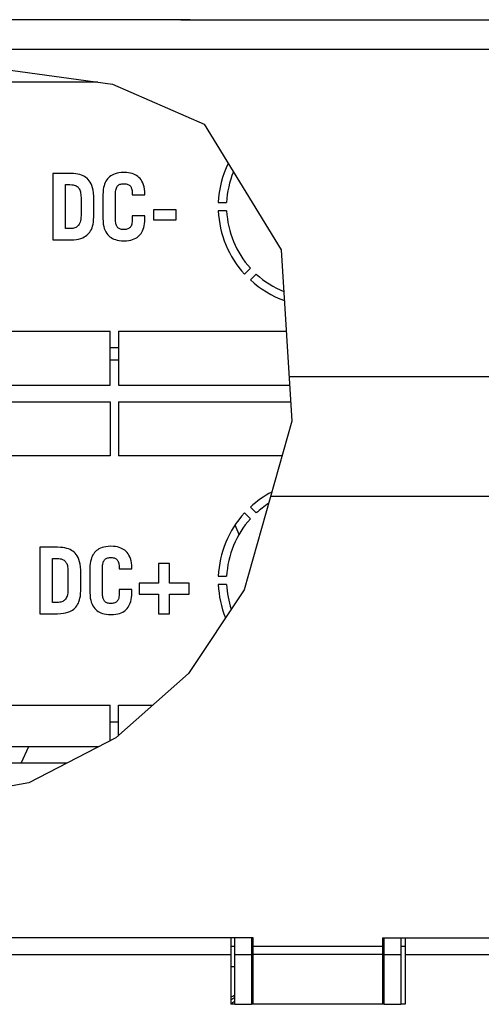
# Paper-space layout '61767N-2-A-2_1_1' of a CAD drawing. Header units: millimetres. Extents: x 0 to 594, y 1 to 420.
# Tile 105 of 222: x 126 to 154, y 279 to 339. Entities that reach past the tile are written whole.
import ezdxf

# ---------------------------------------------------------------- set-up
doc = ezdxf.new("R2010")
doc.units = ezdxf.units.MM
doc.header["$LTSCALE"] = 32.67
doc.layers.get('0').update_dxf_attribs({"linetype": 'CONTINUOUS'})
for name, color, linetype in [('61752N-0_DXF_CONTINUOUS_LINE', 7, 'CONTINUOUS'), ('61752N-0_DXF_HATCHING', 7, 'CONTINUOUS'), ('61779N-0_DXF_CONTINUOUS_LINE', 7, 'CONTINUOUS'), ('61807N-2_DXF_CONTINUOUS_LINE', 7, 'CONTINUOUS'), ('61809N-1_DXF_CONTINUOUS_LINE', 7, 'CONTINUOUS'), ('61853N-8_DXF_CONTINUOUS_LINE', 7, 'CONTINUOUS'), ('TR0154-1_DXF_CONTINUOUS_LINE', 7, 'CONTINUOUS')]:
    doc.layers.add(name, color=color, linetype=linetype)

# ---------------------------------------------------------------- blocks, each defined once
blk = doc.blocks.new('HATCHING_BL26', base_point=(120.026, 294.035))
at = {"layer": '61752N-0_DXF_HATCHING', "linetype": 'Continuous'}
h = blk.add_hatch(dxfattribs=at)
h.set_pattern_fill('DEFAULT__27', color=2, scale=4.817144, angle=245, style=0, pattern_type=0)
h.set_pattern_definition([(245, (0, 0), (4.365816, -2.03581), [])])
edge = h.paths.add_edge_path()
edge.add_line((131.776, 296.357), (132.276, 296.357))
edge.add_line((132.276, 296.357), (132.276, 295.512))
edge.add_arc((118.764, 315.02), 23.73, 303.2522, 304.70811)
edge.add_line((131.776, 295.175), (131.776, 296.357))
edge = h.paths.add_edge_path()
edge.add_line((119.526, 296.357), (120.026, 296.357))
edge.add_line((120.026, 296.357), (120.026, 294.857))
edge.add_line((120.026, 294.857), (131.277, 294.857))
edge.add_arc((118.304, 315.767), 24.608, 297.08019, 301.81744)
edge.add_line((129.506, 293.857), (108.776, 293.857))
edge.add_line((108.776, 293.857), (108.776, 291.713))
edge.add_arc((115.514, 317.41), 26.565, 253.06473, 255.3065)
edge.add_line((107.776, 291.997), (107.776, 296.357))
edge.add_line((107.776, 296.357), (108.776, 296.357))
edge.add_line((108.776, 296.357), (108.776, 294.857))
edge.add_line((108.776, 294.857), (119.526, 294.857))
edge.add_line((119.526, 294.857), (119.526, 296.357))

psp = doc.layouts.new('61767N-2-A-2_1_1')

# ---------------------------------------------------------------- linework, layer by layer
at = {"color": 7, "linetype": 'Continuous'}
for p, q in [((125.3162, 335.6207), (131.9163, 334.7366)), ((131.9163, 334.7366), (137.4223, 332.32)), ((137.4223, 332.32), (142.0652, 324.7601)), ((142.0652, 324.7601), (142.7159, 314.4436)), ((142.7159, 314.4436), (139.8276, 304.2933)), ((139.8276, 304.2933), (136.4749, 299.2568)), ((136.4749, 299.2568), (132.0995, 295.3913)), ((132.0995, 295.3913), (126.86, 292.6852)), ((126.86, 292.6852), (116.2049, 290.7755))]:
    psp.add_line(p, q, dxfattribs=at)
at = {"layer": '61752N-0_DXF_CONTINUOUS_LINE', "color": 7, "linetype": 'Continuous'}
for p, q in [((131.0149, 334.8573), (120.0255, 334.8573)), ((128.3164, 329.3573), (128.3164, 325.3573)), ((129.3801, 329.3573), (128.3164, 329.3573)), ((129.0809, 326.0332), (129.0809, 328.6814)), ((129.0809, 328.6814), (129.3468, 328.6814)), ((130.0117, 327.8837), (130.0117, 326.831)), ((130.7762, 326.7424), (130.7762, 327.9723)), ((131.3302, 328.072), (131.3302, 326.6427)), ((132.0948, 326.5429), (132.0948, 328.1717)), ((133.092, 328.1717), (133.092, 328.0609)), ((133.092, 328.0609), (133.8565, 328.0609)), ((133.8565, 328.0609), (133.8565, 328.072)), ((134.3718, 327.169), (134.3718, 326.5596)), ((135.7347, 327.169), (134.3718, 327.169)), ((135.7347, 326.5596), (135.7347, 327.169)), ((138.2807, 327.6073), (138.7812, 327.6073)), ((138.7812, 327.1073), (138.2807, 327.1073)), ((133.092, 326.8089), (133.092, 326.5429)), ((133.8565, 326.8089), (133.092, 326.8089)), ((133.8565, 326.6427), (133.8565, 326.8089)), ((134.3718, 326.5596), (135.7347, 326.5596)), ((129.3468, 326.0332), (129.0809, 326.0332)), ((128.3164, 325.3573), (129.3801, 325.3573)), ((139.8598, 323.2952), (140.2137, 323.6491)), ((140.5672, 323.2955), (140.2133, 322.9416)), ((120.0255, 319.8573), (131.7755, 319.8573)), ((131.7755, 316.6073), (131.7755, 319.8573)), ((132.2755, 319.8573), (132.2755, 316.6073)), ((132.2755, 319.8573), (142.3744, 319.8573)), ((132.2755, 318.8573), (131.7755, 318.8573)), ((120.0255, 316.6073), (131.7755, 316.6073)), ((132.2755, 316.6073), (142.5794, 316.6073)), ((120.0255, 315.6073), (131.7755, 315.6073)), ((131.7755, 315.6073), (131.7755, 312.3573)), ((132.2755, 315.6073), (132.2755, 312.3573)), ((132.2755, 315.6073), (142.6425, 315.6073)), ((131.7755, 312.3573), (120.0255, 312.3573)), ((142.1223, 312.3573), (132.2755, 312.3573)), ((140.2137, 308.5656), (139.8598, 308.9195)), ((140.2133, 309.2731), (140.5672, 308.9192)), ((127.5324, 306.8573), (127.5324, 302.8573)), ((128.5962, 306.8573), (127.5324, 306.8573)), ((128.297, 303.5332), (128.297, 306.1814)), ((128.297, 306.1814), (128.5629, 306.1814)), ((134.6737, 305.8712), (134.6737, 304.7022)), ((135.3496, 305.8712), (134.6737, 305.8712)), ((135.3496, 304.7022), (135.3496, 305.8712)), ((129.2277, 305.3837), (129.2277, 304.331)), ((129.9923, 304.2424), (129.9923, 305.4723)), ((130.5463, 305.572), (130.5463, 304.1427)), ((131.3108, 304.0429), (131.3108, 305.6717)), ((132.3081, 305.6717), (132.3081, 305.5609)), ((132.3081, 305.5609), (133.0726, 305.5609)), ((133.0726, 305.5609), (133.0726, 305.572)), ((133.5047, 304.7022), (133.5047, 304.0263)), ((134.6737, 304.7022), (133.5047, 304.7022)), ((136.5186, 304.7022), (135.3496, 304.7022)), ((136.5186, 304.0263), (136.5186, 304.7022)), ((138.2807, 305.1073), (138.7812, 305.1073)), ((138.7812, 304.6073), (138.2807, 304.6073)), ((132.3081, 304.3089), (132.3081, 304.0429)), ((133.0726, 304.3089), (132.3081, 304.3089)), ((133.0726, 304.1427), (133.0726, 304.3089)), ((133.5047, 304.0263), (134.6737, 304.0263)), ((134.6737, 304.0263), (134.6737, 302.8573)), ((135.3496, 302.8573), (135.3496, 304.0263)), ((135.3496, 304.0263), (136.5186, 304.0263)), ((128.5629, 303.5332), (128.297, 303.5332)), ((127.5324, 302.8573), (128.5962, 302.8573)), ((134.6737, 302.8573), (135.3496, 302.8573)), ((120.0255, 297.3573), (131.7755, 297.3573)), ((131.7755, 295.224), (131.7755, 297.3573)), ((132.2755, 295.5468), (132.2755, 297.3573)), ((132.2755, 297.3573), (134.3248, 297.3573)), ((131.7755, 296.3573), (132.2755, 296.3573)), ((120.0255, 294.8573), (131.0656, 294.8573)), ((129.1294, 293.8573), (108.7755, 293.8573)), ((139.2755, 279.3573), (139.2755, 283.3573)), ((140.2755, 283.3573), (140.2755, 279.3573)), ((148.2755, 279.3573), (148.2755, 283.3573)), ((149.2755, 283.3573), (149.2755, 279.3573)), ((140.2755, 282.8573), (140.3755, 282.9573)), ((148.1755, 282.9573), (148.2755, 282.8573)), ((139.2755, 282.3573), (140.2755, 282.3573)), ((148.2755, 282.3573), (149.2755, 282.3573)), ((140.2755, 281.6073), (140.3755, 281.6073)), ((148.1755, 281.6073), (148.2755, 281.6073)), ((140.2755, 280.1073), (140.3755, 280.1073)), ((148.1755, 280.1073), (148.2755, 280.1073)), ((139.2755, 279.3573), (140.2755, 279.3573)), ((148.2755, 279.3573), (149.2755, 279.3573))]:
    psp.add_line(p, q, dxfattribs=at)
at = {"layer": '61752N-0_DXF_CONTINUOUS_LINE', "color": 9, "linetype": 'Continuous'}
psp.add_line((132.2755, 318.1073), (131.7755, 318.1073), dxfattribs=at)
at = {"layer": '61752N-0_DXF_CONTINUOUS_LINE', "color": 7, "linetype": 'Continuous'}
for points in [[(130.7762, 327.9723), (130.7623, 328.1772), (130.7384, 328.3448), (130.7079, 328.4828), (130.6653, 328.6192), (130.6163, 328.7355), (130.564, 328.8322), (130.5076, 328.9159), (130.4432, 328.9934), (130.3749, 329.0602), (130.3019, 329.1188), (130.2236, 329.1702), (130.1411, 329.2142), (130.0484, 329.2538), (129.942, 329.2888), (129.824, 329.3174), (129.7002, 329.3379), (129.5539, 329.352), (129.3801, 329.3573)], [(132.5934, 329.4127), (132.4355, 329.407), (132.2985, 329.3916), (132.1794, 329.3686), (132.065, 329.3361), (131.9653, 329.2977), (131.8783, 329.2546), (131.8011, 329.2071), (131.7311, 329.1545), (131.6681, 329.0973), (131.6112, 329.0353), (131.5584, 328.9662), (131.5119, 328.8926), (131.4683, 328.8085), (131.4308, 328.7186), (131.397, 328.6147), (131.3711, 328.5081), (131.3504, 328.3871), (131.3358, 328.2435), (131.3302, 328.072)], [(133.8565, 328.072), (133.8499, 328.2579), (133.8326, 328.4137), (133.8077, 328.5447), (133.7724, 328.6715), (133.7282, 328.7871), (133.6797, 328.8843), (133.6281, 328.9666), (133.567, 329.0454), (133.5022, 329.1133), (133.4335, 329.1723), (133.3599, 329.2241), (133.2817, 329.269), (133.1955, 329.3088), (133.0987, 329.3436), (132.9907, 329.3724), (132.877, 329.3933), (132.7457, 329.4075), (132.5934, 329.4127)], [(129.3468, 328.6814), (129.4525, 328.6772), (129.5366, 328.6664), (129.6053, 328.651), (129.6719, 328.6285), (129.7263, 328.6028), (129.7719, 328.5743), (129.812, 328.5423), (129.8478, 328.5063), (129.88, 328.4656), (129.9093, 328.4189), (129.9331, 328.371), (129.9544, 328.3162), (129.9739, 328.2502), (129.9902, 328.1725), (130.0011, 328.0951), (130.0087, 328.0003), (130.0117, 327.8837)], [(132.0948, 328.1717), (132.0983, 328.2698), (132.1071, 328.3472), (132.1199, 328.4112), (132.1394, 328.4751), (132.1613, 328.5254), (132.1852, 328.5661), (132.2146, 328.6044), (132.2461, 328.6356), (132.28, 328.6615), (132.317, 328.6831), (132.3588, 328.7014), (132.4073, 328.7165), (132.4599, 328.7273), (132.5203, 328.7342), (132.5934, 328.7368)], [(132.5934, 328.7368), (132.6717, 328.7338), (132.7355, 328.7259), (132.7914, 328.7133), (132.8405, 328.6965), (132.8816, 328.6769), (132.9171, 328.6543), (132.9484, 328.6287), (132.9765, 328.5994), (133.0021, 328.5654), (133.0224, 328.5313), (133.0411, 328.4912), (133.0584, 328.4424), (133.0725, 328.3864), (133.0822, 328.3298), (133.0892, 328.2596), (133.092, 328.1717)], [(130.0117, 326.831), (130.0073, 326.6983), (129.9961, 326.5925), (129.9799, 326.5046), (129.9555, 326.417), (129.9281, 326.3475), (129.8988, 326.2915), (129.8621, 326.2375), (129.8235, 326.1934), (129.7827, 326.1567), (129.7388, 326.1257), (129.6907, 326.0992), (129.6366, 326.0766), (129.5748, 326.058), (129.5113, 326.0452), (129.4364, 326.0365), (129.3468, 326.0332)], [(129.3801, 325.3573), (129.5719, 325.3639), (129.7329, 325.3811), (129.8693, 325.4063), (130.0013, 325.4424), (130.1122, 325.4839), (130.2061, 325.5294), (130.289, 325.5793), (130.3633, 325.6343), (130.4291, 325.6931), (130.4885, 325.757), (130.5426, 325.8271), (130.5905, 325.9021), (130.6351, 325.9875), (130.6733, 326.0788), (130.7078, 326.1843), (130.7344, 326.2933), (130.7555, 326.4172), (130.7704, 326.565), (130.7762, 326.7424)], [(131.3302, 326.6427), (131.3369, 326.4568), (131.3542, 326.301), (131.3791, 326.17), (131.4143, 326.0432), (131.4586, 325.9276), (131.5071, 325.8304), (131.5587, 325.7481), (131.6198, 325.6693), (131.6846, 325.6014), (131.7533, 325.5424), (131.8268, 325.4906), (131.9051, 325.4457), (131.9913, 325.4059), (132.0881, 325.3711), (132.1961, 325.3423), (132.3098, 325.3214), (132.4411, 325.3072), (132.5934, 325.3019)], [(132.5934, 325.9778), (132.5151, 325.9808), (132.4513, 325.9888), (132.3954, 326.0013), (132.3463, 326.0181), (132.3052, 326.0378), (132.2697, 326.0603), (132.2383, 326.086), (132.2103, 326.1153), (132.1847, 326.1493), (132.1644, 326.1834), (132.1457, 326.2235), (132.1284, 326.2723), (132.1142, 326.3283), (132.1046, 326.3849), (132.0976, 326.4551), (132.0948, 326.5429)], [(132.5934, 325.3019), (132.7512, 325.3076), (132.8883, 325.3231), (133.0073, 325.3461), (133.1218, 325.3786), (133.2215, 325.417), (133.3085, 325.46), (133.3857, 325.5076), (133.4557, 325.5602), (133.5186, 325.6173), (133.5756, 325.6794), (133.6284, 325.7485), (133.6749, 325.822), (133.7185, 325.9062), (133.756, 325.9961), (133.7898, 326.1), (133.8157, 326.2066), (133.8364, 326.3276), (133.8509, 326.4712), (133.8565, 326.6427)], [(133.092, 326.5429), (133.0885, 326.4449), (133.0797, 326.3675), (133.0669, 326.3035), (133.0474, 326.2396), (133.0254, 326.1893), (133.0016, 326.1485), (132.9721, 326.1102), (132.9407, 326.0791), (132.9067, 326.0532), (132.8698, 326.0315), (132.828, 326.0133), (132.7795, 325.9982), (132.7269, 325.9874), (132.6665, 325.9804), (132.5934, 325.9778)], [(129.9923, 305.4723), (129.9784, 305.6772), (129.9545, 305.8448), (129.9239, 305.9828), (129.8813, 306.1192), (129.8324, 306.2355), (129.7801, 306.3322), (129.7237, 306.4159), (129.6592, 306.4934), (129.591, 306.5602), (129.518, 306.6188), (129.4397, 306.6702), (129.3572, 306.7142), (129.2644, 306.7538), (129.1581, 306.7888), (129.0401, 306.8174), (128.9162, 306.8379), (128.77, 306.852), (128.5962, 306.8573)], [(131.8095, 306.9127), (131.6516, 306.907), (131.5146, 306.8916), (131.3955, 306.8686), (131.281, 306.8361), (131.1814, 306.7977), (131.0944, 306.7546), (131.0171, 306.7071), (130.9472, 306.6545), (130.8842, 306.5973), (130.8272, 306.5353), (130.7745, 306.4662), (130.7279, 306.3926), (130.6843, 306.3085), (130.6469, 306.2186), (130.6131, 306.1147), (130.5871, 306.0081), (130.5664, 305.8871), (130.5519, 305.7435), (130.5463, 305.572)], [(133.0726, 305.572), (133.066, 305.7579), (133.0486, 305.9137), (133.0238, 306.0447), (132.9885, 306.1715), (132.9443, 306.2871), (132.8957, 306.3843), (132.8441, 306.4666), (132.7831, 306.5454), (132.7183, 306.6133), (132.6496, 306.6723), (132.576, 306.7241), (132.4978, 306.769), (132.4115, 306.8088), (132.3147, 306.8436), (132.2067, 306.8724), (132.093, 306.8933), (131.9618, 306.9075), (131.8095, 306.9127)], [(128.5629, 306.1814), (128.6686, 306.1772), (128.7526, 306.1664), (128.8214, 306.151), (128.888, 306.1285), (128.9424, 306.1028), (128.988, 306.0743), (129.0281, 306.0423), (129.0639, 306.0063), (129.096, 305.9656), (129.1253, 305.9189), (129.1491, 305.871), (129.1705, 305.8162), (129.19, 305.7502), (129.2063, 305.6725), (129.2171, 305.5951), (129.2248, 305.5003), (129.2277, 305.3837)], [(131.3108, 305.6717), (131.3143, 305.7698), (131.3232, 305.8472), (131.3359, 305.9112), (131.3555, 305.9751), (131.3774, 306.0254), (131.4012, 306.0661), (131.4307, 306.1044), (131.4621, 306.1356), (131.4961, 306.1615), (131.5331, 306.1831), (131.5748, 306.2014), (131.6234, 306.2165), (131.676, 306.2273), (131.7364, 306.2342), (131.8095, 306.2368)], [(131.8095, 306.2368), (131.8877, 306.2338), (131.9515, 306.2259), (132.0074, 306.2133), (132.0565, 306.1965), (132.0977, 306.1769), (132.1331, 306.1543), (132.1645, 306.1287), (132.1926, 306.0994), (132.2181, 306.0654), (132.2384, 306.0313), (132.2572, 305.9912), (132.2744, 305.9424), (132.2886, 305.8864), (132.2983, 305.8298), (132.3053, 305.7596), (132.3081, 305.6717)], [(129.2277, 304.331), (129.2233, 304.1983), (129.2122, 304.0925), (129.196, 304.0046), (129.1716, 303.917), (129.1441, 303.8475), (129.1149, 303.7915), (129.0782, 303.7375), (129.0396, 303.6934), (128.9987, 303.6567), (128.9549, 303.6257), (128.9068, 303.5992), (128.8527, 303.5766), (128.7909, 303.558), (128.7274, 303.5452), (128.6525, 303.5365), (128.5629, 303.5332)], [(128.5962, 302.8573), (128.788, 302.8639), (128.9489, 302.8811), (129.0854, 302.9063), (129.2173, 302.9424), (129.3282, 302.9839), (129.4222, 303.0294), (129.505, 303.0793), (129.5794, 303.1343), (129.6452, 303.1931), (129.7046, 303.257), (129.7586, 303.3271), (129.8066, 303.4021), (129.8512, 303.4875), (129.8894, 303.5788), (129.9238, 303.6843), (129.9504, 303.7933), (129.9716, 303.9172), (129.9865, 304.065), (129.9923, 304.2424)], [(130.5463, 304.1427), (130.5529, 303.9568), (130.5703, 303.801), (130.5951, 303.67), (130.6304, 303.5432), (130.6746, 303.4276), (130.7232, 303.3304), (130.7748, 303.2481), (130.8358, 303.1693), (130.9006, 303.1014), (130.9693, 303.0424), (131.0429, 302.9906), (131.1211, 302.9457), (131.2074, 302.9059), (131.3042, 302.8711), (131.4122, 302.8423), (131.5259, 302.8214), (131.6571, 302.8072), (131.8095, 302.8019)], [(131.8095, 303.4778), (131.7312, 303.4808), (131.6674, 303.4888), (131.6115, 303.5013), (131.5624, 303.5181), (131.5212, 303.5378), (131.4858, 303.5603), (131.4544, 303.586), (131.4263, 303.6153), (131.4008, 303.6493), (131.3805, 303.6834), (131.3617, 303.7235), (131.3445, 303.7723), (131.3303, 303.8283), (131.3206, 303.8849), (131.3136, 303.9551), (131.3108, 304.0429)], [(131.8095, 302.8019), (131.9673, 302.8076), (132.1043, 302.8231), (132.2234, 302.8461), (132.3379, 302.8786), (132.4375, 302.917), (132.5245, 302.96), (132.6018, 303.0076), (132.6717, 303.0602), (132.7347, 303.1173), (132.7917, 303.1794), (132.8444, 303.2485), (132.891, 303.322), (132.9346, 303.4062), (132.972, 303.4961), (133.0058, 303.6), (133.0318, 303.7066), (133.0525, 303.8276), (133.067, 303.9712), (133.0726, 304.1427)], [(132.3081, 304.0429), (132.3046, 303.9449), (132.2957, 303.8675), (132.283, 303.8035), (132.2634, 303.7396), (132.2415, 303.6893), (132.2177, 303.6485), (132.1882, 303.6102), (132.1568, 303.5791), (132.1228, 303.5532), (132.0858, 303.5315), (132.0441, 303.5133), (131.9955, 303.4982), (131.9429, 303.4874), (131.8825, 303.4804), (131.8095, 303.4778)]]:
    psp.add_lwpolyline(points, dxfattribs=at)
for centre, radius, start, end in [((144.2755, 327.3573), 6, 154.270265, 177.611985), ((144.2755, 327.3573), 5.5, 157.683406, 177.394749), ((144.2755, 327.3573), 6, 182.388015, 222.611985), ((144.2755, 327.3573), 5.5, 182.605251, 222.394749), ((144.2755, 327.3573), 5.5, 227.605251, 248.08997), ((144.2755, 327.3573), 6, 227.388015, 250.348702), ((144.2755, 304.8573), 6, 117.532481, 132.611985), ((144.2755, 304.8573), 5.5, 122.68659, 132.394749), ((144.2755, 304.8573), 6, 137.388015, 177.611985), ((144.2755, 304.8573), 5.5, 137.605251, 177.394749), ((144.2755, 304.8573), 6, 182.388015, 201.946148), ((144.2755, 304.8573), 5.5, 182.605251, 198.297104)]:
    psp.add_arc(centre, radius, start, end, dxfattribs=at)
at = {"layer": '61779N-0_DXF_CONTINUOUS_LINE', "color": 3, "linetype": 'Continuous'}
for p, q in [((139.0255, 283.3573), (139.0255, 279.3573)), ((149.5255, 283.3573), (149.5255, 279.3573)), ((139.2755, 279.3573), (139.0255, 279.3573)), ((140.3755, 279.3573), (140.2755, 279.3573)), ((148.2755, 279.3573), (148.1755, 279.3573)), ((149.5255, 279.3573), (149.2755, 279.3573))]:
    psp.add_line(p, q, dxfattribs=at)
at = {"layer": '61779N-0_DXF_CONTINUOUS_LINE', "color": 7, "linetype": 'Continuous'}
for p, q in [((139.0255, 282.8573), (139.2755, 282.8573)), ((140.2755, 282.8573), (140.3755, 282.8573)), ((148.1755, 282.8573), (148.2755, 282.8573)), ((149.2755, 282.8573), (149.5255, 282.8573))]:
    psp.add_line(p, q, dxfattribs=at)
at = {"layer": '61779N-0_DXF_CONTINUOUS_LINE', "color": 9, "linetype": 'Continuous'}
for p, q in [((125.0255, 282.3573), (139.0255, 282.3573)), ((149.5255, 282.3573), (163.5255, 282.3573))]:
    psp.add_line(p, q, dxfattribs=at)
at = {"layer": '61807N-2_DXF_CONTINUOUS_LINE', "color": 2, "linetype": 'Continuous'}
for start, end in [(113.583055, 126.87426), (61.307761, 66.416945)]:
    psp.add_arc((139.7755, 278.6073), 1.25, start, end, dxfattribs=at)
at = {"layer": '61807N-2_DXF_CONTINUOUS_LINE', "color": 7, "linetype": 'Continuous'}
for start, end in [(118.93425, 135), (56.302458, 61.06575)]:
    psp.add_arc((139.7755, 278.6073), 1.05, start, end, dxfattribs=at)
at = {"layer": '61809N-1_DXF_CONTINUOUS_LINE', "color": 3, "linetype": 'Continuous'}
psp.add_arc((132.0255, 304.8573), 8, 20.143664, 24.582278, dxfattribs=at)
at = {"layer": '61853N-8_DXF_CONTINUOUS_LINE', "color": 7, "linetype": 'Continuous'}
for p, q in [((128.0255, 338.6073), (108.5255, 338.6073)), ((136.0255, 338.6043), (128.0255, 338.6043)), ((136.0255, 338.6073), (136.582, 338.6073)), ((136.5895, 338.6073), (136.4458, 338.6067)), ((136.5895, 338.6073), (155.5255, 338.6073)), ((140.3755, 283.3573), (123.6755, 283.3573)), ((140.3755, 279.3573), (140.3755, 283.3573)), ((148.1755, 283.3573), (148.1755, 279.3573)), ((148.1755, 283.3573), (156.2755, 283.3573)), ((148.1755, 282.3573), (140.3755, 282.3573)), ((148.1755, 279.3573), (140.3755, 279.3573))]:
    psp.add_line(p, q, dxfattribs=at)
at = {"layer": '61853N-8_DXF_CONTINUOUS_LINE', "color": 9, "linetype": 'Continuous'}
for p, q in [((128.0255, 338.6036), (128.0255, 338.6043)), ((136.0255, 338.6036), (128.0255, 338.6036)), ((136.0255, 338.6036), (136.0255, 338.6043)), ((108.5255, 336.8257), (155.5255, 336.8257)), ((155.5255, 317.1218), (142.547, 317.1218)), ((141.4339, 309.9381), (156.2755, 309.9381)), ((140.3755, 282.8573), (148.1755, 282.8573))]:
    psp.add_line(p, q, dxfattribs=at)
at = {"layer": '61853N-8_DXF_CONTINUOUS_LINE', "color": 7, "linetype": 'Continuous'}
for points in [[(128.0255, 338.6043), (127.9167, 338.6045), (127.6191, 338.6066), (127.4689, 338.6073)], [(128.0255, 338.6036), (127.7421, 338.6052), (127.469, 338.6073)], [(136.582, 338.6073), (136.3095, 338.6052), (136.0255, 338.6036)], [(136.4458, 338.6067), (136.1484, 338.6046), (136.0255, 338.6043)]]:
    psp.add_lwpolyline(points, dxfattribs=at)
at = {"layer": 'TR0154-1_DXF_CONTINUOUS_LINE', "color": 7, "linetype": 'Continuous'}
psp.add_line((139.2755, 281.6073), (139.0255, 281.6073), dxfattribs=at)
for start, end in [(111.524078, 123.06101), (63.841856, 68.470827)]:
    psp.add_arc((139.7755, 278.6073), 1.375, start, end, dxfattribs=at)

# ---------------------------------------------------------------- block references
psp.add_blockref('HATCHING_BL26', (120.0255, 294.0353))

doc.saveas('drawing.dxf')
